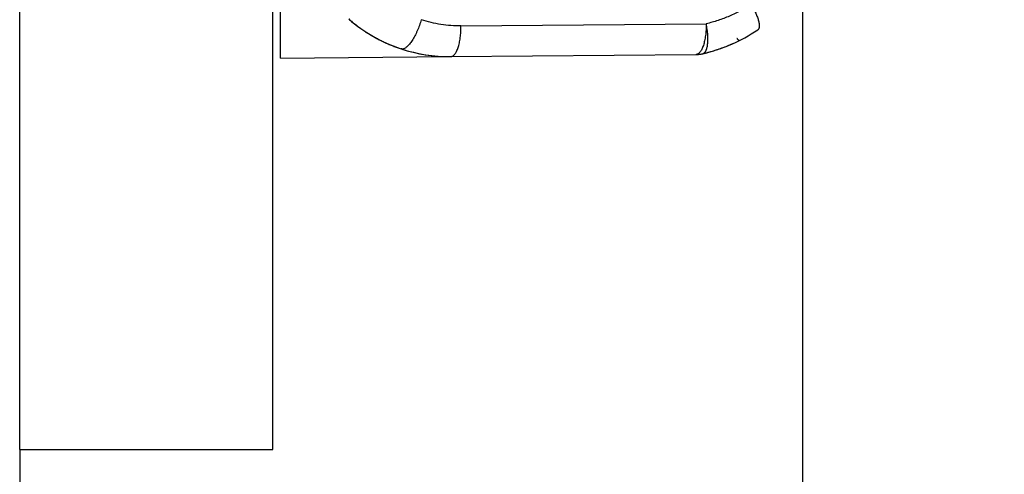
# Model space of a CAD drawing. Header units: millimetres. Extents: x 0 to 210, y 0 to 297.
# Tile 11 of 41: x 126.92 to 130.13, y 150.39 to 151.87. Entities that reach past the tile are written whole.
import ezdxf

# ---------------------------------------------------------------- set-up
doc = ezdxf.new("R2010")
doc.units = ezdxf.units.MM
doc.header["$LTSCALE"] = 19.36
doc.layers.get('0').update_dxf_attribs({"linetype": 'CONTINUOUS'})
doc.layers.add('Z_DIM_2D', color=7, linetype='CONTINUOUS')
doc.styles.add('TEXTSTYLE_3', font='helveticaneueltw1g-ltcn.otf')
doc.dimstyles.new('DIMSTYLE_6', dxfattribs={"dimtxt": 2.1, "dimasz": 3.5, "dimexe": 1.5, "dimexo": 0, "dimgap": 0.525, "dimtad": 1, "dimlfac": 2, "dimdsep": 46, "dimtxsty": 'TEXTSTYLE_3', "dimblk": '_FILLED', "dimblk1": '_FILLED', "dimblk2": '_FILLED', "dimcen": 0.09, "dimclrt": 5, "dimazin": 2, "dimtp": 0.1, "dimtm": 0.1, "dimtfac": 1, "dimtofl": 0, "dimtmove": 0, "dimatfit": 3, "dimldrblk": '_FILLED', "dimfxl": 0, "dimtolj": 1, "dimarcsym": 0})

# ---------------------------------------------------------------- blocks, each defined once
blk = doc.blocks.new('*D11')
at = {"layer": 'Z_DIM_2D', "color": 2, "linetype": 'Continuous', "transparency": 16777216}
for p, q in [((129.4749, 152.0162), (129.4749, 146.7045)), ((126.9249, 150.474), (126.9249, 146.7045)), ((126.9249, 148.2045), (128.1999, 148.2045)), ((129.4749, 148.2045), (128.1999, 148.2045)), ((128.1999, 148.2045), (140.764, 148.2045))]:
    blk.add_line(p, q, dxfattribs=at)
at = {"layer": 'Z_DIM_2D', "color": 5, "linetype": 'Continuous', "transparency": 16777216, "style": 'TEXTSTYLE_3'}
for s, p in [('5.5', (137.2379, 148.7295)), ('max. ', (131.4707, 148.7295))]:
    blk.add_text(s, height=2.1, dxfattribs=at).set_placement(p)
blk = doc.blocks.new('_FILLED')
at = {"color": 0, "linetype": 'ByBlock'}
blk.add_solid([(0, 0), (-1, 0.125), (-1, -0.125)], dxfattribs=at)
blk = doc.blocks.new('_NONE')

msp = doc.modelspace()

# ---------------------------------------------------------------- linework, layer by layer
at = {"color": 7, "linetype": 'Continuous'}
for p, q in [((126.9249, 150.474), (126.9249, 162.274)), ((127.7499, 150.474), (127.7499, 162.274)), ((126.9249, 150.474), (127.7499, 150.474))]:
    msp.add_line(p, q, dxfattribs=at)
at = {"color": 6, "linetype": 'Continuous'}
for p, q in [((127.7749, 151.749), (127.7749, 152.4615)), ((129.2433, 151.7943), (129.2476, 151.7962)), ((129.2475, 151.7961), (129.251, 151.7977)), ((129.1281, 151.7609), (129.1295, 151.7609)), ((129.1281, 151.7609), (129.1283, 151.7609)), ((129.1296, 151.7609), (129.13, 151.7609)), ((129.13, 151.7609), (129.1307, 151.7609)), ((129.1476, 151.7629), (129.1479, 151.763)), ((129.1479, 151.763), (129.1489, 151.7632)), ((129.1489, 151.7632), (129.15, 151.7635)), ((129.1499, 151.7635), (129.1502, 151.7635)), ((129.15, 151.7635), (129.1544, 151.7645)), ((129.1502, 151.7635), (129.16, 151.7659)), ((129.1588, 151.7656), (129.1612, 151.7662)), ((129.159, 151.7657), (129.1636, 151.7668)), ((129.1632, 151.7667), (129.1681, 151.768)), ((129.1675, 151.7679), (129.1704, 151.7687)), ((129.1681, 151.768), (129.1728, 151.7693)), ((129.1754, 151.7701), (129.1774, 151.7706)), ((129.1816, 151.7719), (129.1861, 151.7732)), ((127.7749, 151.749), (128.3292, 151.7539)), ((128.3249, 151.7539), (128.3271, 151.7539))]:
    msp.add_line(p, q, dxfattribs=at)
at = {"color": 9, "linetype": 'Continuous'}
for p, q in [((128.3625, 151.8539), (129.1615, 151.8609)), ((128.3292, 151.7539), (129.1281, 151.7609))]:
    msp.add_line(p, q, dxfattribs=at)
at = {"color": 6, "linetype": 'Continuous'}
for points in [[(127.9967, 151.8766), (127.9996, 151.8742), (128.0025, 151.8716), (128.0055, 151.8691), (128.0085, 151.8666), (128.0116, 151.8642), (128.0146, 151.8618), (128.0177, 151.8594), (128.0207, 151.857), (128.0238, 151.8547), (128.0269, 151.8524), (128.03, 151.8501), (128.0331, 151.8478), (128.0362, 151.8456), (128.0394, 151.8434), (128.0425, 151.8412), (128.0456, 151.8391), (128.0488, 151.837), (128.0519, 151.8349), (128.0551, 151.8329), (128.0583, 151.8309), (128.0614, 151.8289), (128.0646, 151.8269), (128.0678, 151.825), (128.071, 151.8231), (128.0741, 151.8213), (128.0773, 151.8195), (128.0805, 151.8177), (128.0837, 151.8159), (128.0868, 151.8142), (128.09, 151.8124), (128.0932, 151.8108), (128.0964, 151.8091), (128.0996, 151.8075), (128.1028, 151.8059), (128.1061, 151.8043), (128.1093, 151.8027), (128.1125, 151.8012), (128.1158, 151.7997), (128.119, 151.7982), (128.1223, 151.7967), (128.1255, 151.7953), (128.1288, 151.7939), (128.1321, 151.7925), (128.1353, 151.7912), (128.1386, 151.7899), (128.1419, 151.7886), (128.1452, 151.7873), (128.1484, 151.786), (128.1517, 151.7848), (128.1549, 151.7836), (128.1582, 151.7825), (128.1614, 151.7813), (128.1647, 151.7802), (128.1678, 151.7792)], [(129.1861, 151.7732), (129.1906, 151.7746), (129.1951, 151.7761), (129.1995, 151.7775), (129.204, 151.779), (129.2084, 151.7806), (129.2128, 151.7822), (129.2172, 151.7838), (129.2216, 151.7855), (129.226, 151.7871), (129.2304, 151.7889), (129.2347, 151.7907), (129.239, 151.7925), (129.2433, 151.7943)], [(129.1307, 151.7609), (129.1316, 151.761), (129.1329, 151.761), (129.1341, 151.7611), (129.1354, 151.7612), (129.1366, 151.7613), (129.1379, 151.7614)], [(129.1726, 151.7693), (129.1771, 151.7706), (129.1816, 151.7719)]]:
    msp.add_lwpolyline(points, dxfattribs=at)
at = {"color": 9, "linetype": 'Continuous'}
for centre, radius, start, end in [((128.3249, 152.2539), 0.5, 228.9852, 251.6881), ((129.0249, 152.299), 0.55, 283.1535, 303.5891), ((129.2689, 151.8071), 0.000798, 292.4069, 296.3799), ((129.1273, 151.8609), 0.1, 270.4891, 283.1526), ((129.128, 151.7726), 0.0117, 270.5007, 271.2959), ((129.1475, 151.7743), 0.0112, 283.4591, 284.0902)]:
    msp.add_arc(centre, radius, start, end, dxfattribs=at)
at = {"color": 6, "linetype": 'Continuous'}
for centre, radius, start, end in [((129.2249, 151.8959), 0.1, 296.3877, 296.7601), ((128.3249, 152.2539), 0.5, 251.6881, 270.4982), ((129.1272, 151.8609), 0.1001, 276.8384, 283.1516), ((128.3247, 152.252), 0.4981, 270.2769, 270.513)]:
    msp.add_arc(centre, radius, start, end, dxfattribs=at)
at = {"color": 9, "linetype": 'Continuous'}
for points, knots in [([(129.3079, 151.9243), (129.2967, 151.9169), (129.2737, 151.903), (129.2375, 151.8853), (129.2001, 151.8711), (129.1744, 151.8639), (129.1615, 151.8609)], [0, 0, 0, 0, 0.251531, 0.501936, 0.75136, 1, 1, 1, 1]), ([(129.3079, 151.9243), (129.3107, 151.9195), (129.3159, 151.9101), (129.3217, 151.8982), (129.3256, 151.889), (129.3281, 151.8824), (129.3302, 151.8763), (129.3318, 151.8704), (129.3331, 151.865), (129.3339, 151.86), (129.3342, 151.8554), (129.3341, 151.8514), (129.3336, 151.8479), (129.3326, 151.8449), (129.3314, 151.8429), (129.3302, 151.8416), (129.3295, 151.8411), (129.3291, 151.8409)], [0, 0, 0, 0, 0.184364, 0.358137, 0.439626, 0.516816, 0.589246, 0.656514, 0.718291, 0.774341, 0.824546, 0.868949, 0.907827, 0.94179, 0.971931, 0.986106, 1, 1, 1, 1]), ([(128.2332, 151.8742), (128.2314, 151.8679), (128.2274, 151.8556), (128.2214, 151.8406), (128.2162, 151.8292), (128.2122, 151.8212), (128.208, 151.8137), (128.2037, 151.8068), (128.1994, 151.8005), (128.1951, 151.7949), (128.1909, 151.7901), (128.1867, 151.786), (128.1826, 151.7828), (128.1787, 151.7805), (128.175, 151.779), (128.1725, 151.7786), (128.1713, 151.7786)], [0, 0, 0, 0, 0.165927, 0.329277, 0.408249, 0.484522, 0.557472, 0.626523, 0.691161, 0.750943, 0.805525, 0.854682, 0.898358, 0.936721, 0.970276, 1, 1, 1, 1]), ([(128.3625, 151.8539), (128.3516, 151.8538), (128.3297, 151.8545), (128.2971, 151.8582), (128.2648, 151.8646), (128.2437, 151.8707), (128.2332, 151.8742)], [0, 0, 0, 0, 0.249544, 0.499264, 0.749354, 1, 1, 1, 1]), ([(129.1615, 151.8609), (129.1615, 151.8544), (129.1612, 151.8416), (129.1597, 151.826), (129.1579, 151.814), (129.1563, 151.8057), (129.1544, 151.7978), (129.1522, 151.7906), (129.1498, 151.784), (129.1472, 151.7781), (129.1444, 151.773), (129.1414, 151.7688), (129.1383, 151.7654), (129.1351, 151.7629), (129.1322, 151.7615), (129.13, 151.761), (129.1288, 151.7609), (129.1283, 151.7609)], [0, 0, 0, 0, 0.17443, 0.342929, 0.423223, 0.500006, 0.572694, 0.640766, 0.703783, 0.761411, 0.813449, 0.859873, 0.900911, 0.937137, 0.969604, 0.984948, 1, 1, 1, 1]), ([(129.15, 151.7635), (129.151, 151.7637), (129.1526, 151.7643), (129.1541, 151.7653), (129.155, 151.766), (129.1559, 151.7668), (129.157, 151.7679), (129.1582, 151.7694), (129.1593, 151.7711), (129.1603, 151.773), (129.1613, 151.7751), (129.1626, 151.7782), (129.164, 151.7826), (129.165, 151.7872), (129.1656, 151.7913), (129.1662, 151.7958), (129.1668, 151.8017), (129.1672, 151.8119), (129.1668, 151.8227), (129.1658, 151.834), (129.1643, 151.8459), (129.1627, 151.8549), (129.1615, 151.8609)], [0, 0, 0, 0, 0.03092, 0.046376, 0.054398, 0.062755, 0.080262, 0.098759, 0.118381, 0.139292, 0.161585, 0.185243, 0.23663, 0.293519, 0.324021, 0.355862, 0.423462, 0.495845, 0.652814, 0.73637, 0.822523, 1, 1, 1, 1]), ([(128.3292, 151.7539), (128.3298, 151.7539), (128.3309, 151.754), (128.3332, 151.7545), (128.3361, 151.7558), (128.3393, 151.7583), (128.3424, 151.7617), (128.3454, 151.7659), (128.3482, 151.771), (128.3508, 151.7769), (128.3532, 151.7834), (128.3554, 151.7907), (128.3573, 151.7986), (128.359, 151.8069), (128.3608, 151.8189), (128.3623, 151.8346), (128.3626, 151.8474), (128.3625, 151.8539)], [0, 0, 0, 0, 0.015059, 0.030387, 0.062771, 0.098876, 0.139783, 0.186088, 0.238028, 0.295589, 0.358571, 0.426641, 0.499358, 0.576199, 0.656576, 0.825301, 1, 1, 1, 1]), ([(129.2692, 151.8063), (129.2692, 151.8063), (129.269, 151.8063), (129.2687, 151.8063), (129.2684, 151.8064), (129.2679, 151.8066), (129.2672, 151.807), (129.2663, 151.8078), (129.2653, 151.8088), (129.2641, 151.8101), (129.2629, 151.8116), (129.262, 151.8128), (129.2615, 151.8134)], [0, 0, 0, 0, 0.023294, 0.049005, 0.078602, 0.113051, 0.198602, 0.308353, 0.443257, 0.603591, 0.789272, 1, 1, 1, 1]), ([(128.1713, 151.7786), (128.1707, 151.7786), (128.1695, 151.7787), (128.1683, 151.779), (128.1678, 151.7792)], [0, 0, 0, 0, 0.505784, 1, 1, 1, 1])]:
    msp.add_open_spline(points, degree=3, knots=knots, dxfattribs=at)
at = {"color": 6, "linetype": 'Continuous'}
msp.add_open_spline([(128.1678, 151.7792), (128.1804, 151.775), (128.2061, 151.7676), (128.2453, 151.7597), (128.2849, 151.7549), (128.3116, 151.7539), (128.3249, 151.7539)], degree=3, knots=[0, 0, 0, 0, 0.250401, 0.500462, 0.750291, 1, 1, 1, 1], dxfattribs=at)

# ---------------------------------------------------------------- dimensions: what is measured, and where the dimension line sits
at = {"layer": 'Z_DIM_2D', "color": 2, "linetype": 'Continuous'}
dim = msp.add_linear_dim(base=(129.4749, 148.2045), p1=(126.9249, 150.474), p2=(129.4749, 152.0162), text='max. <>', dimstyle='DIMSTYLE_6', override={"dimblk1": 'NONE', "dimblk2": 'NONE', "dimsah": 1}, dxfattribs=at)
dim.commit()
dim.dimension.update_dxf_attribs({"geometry": '*D11', "text_midpoint": (136.1174, 148.2045), "dimtype": 160})

doc.saveas('drawing.dxf')
